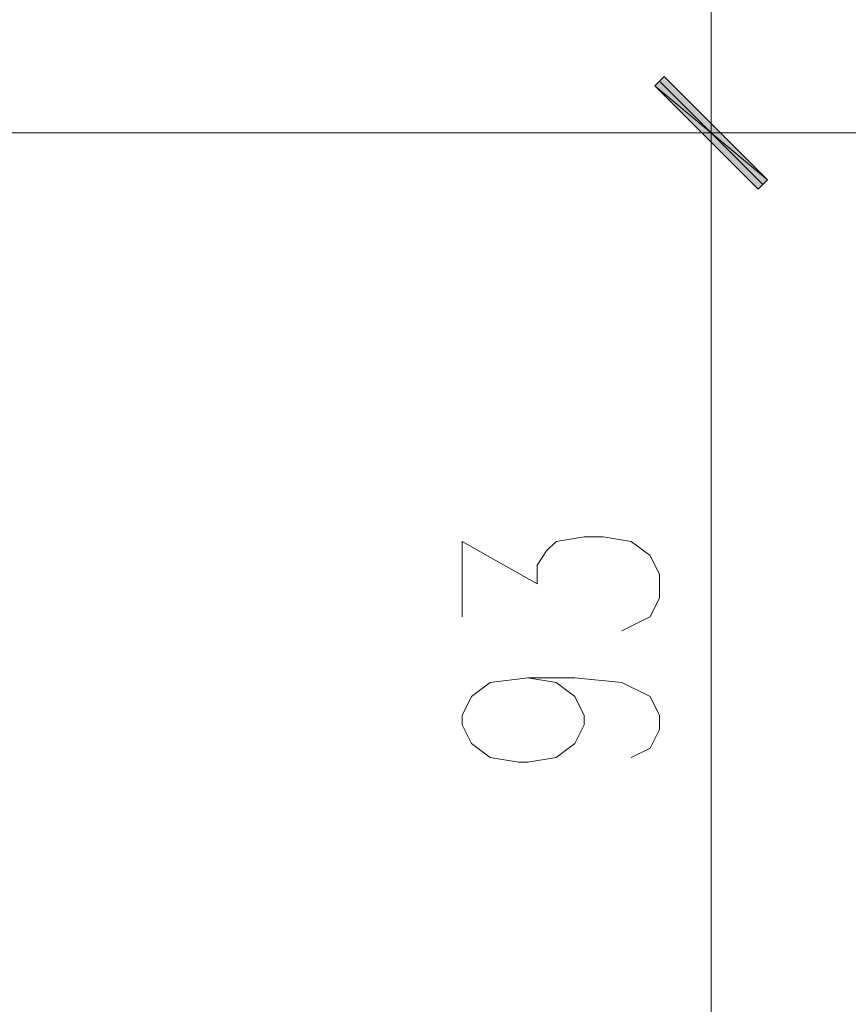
# Model space of a CAD drawing. Header units: inches. Extents: x -1441 to 3871, y -4351 to 2413.
# Tile 132 of 256: x 1696 to 1770, y -1321 to -1233. Entities that reach past the tile are written whole.
import ezdxf

# ---------------------------------------------------------------- set-up
doc = ezdxf.new("R2010")
doc.units = ezdxf.units.IN
doc.header["$MEASUREMENT"] = 0
doc.layers.add('at_Entity', color=7, linetype='Continuous')
doc.layers.add('at_Solid', color=7, linetype='Continuous')

msp = doc.modelspace()

# ---------------------------------------------------------------- hatches: boundary and pattern name
at = {"layer": 'at_Solid', "lineweight": 15}
for points in [[(1753.74597, -1237.63766), (1752.89683, -1238.48203), (1763.05786, -1246.94956)], [(1763.05786, -1246.94956), (1752.89683, -1238.48203), (1753.74597, -1237.63766)], [(1752.89683, -1238.48203), (1763.05786, -1246.94956), (1762.20872, -1247.79392)], [(1762.20872, -1247.79392), (1763.05786, -1246.94956), (1752.89683, -1238.48203)]]:
    msp.add_hatch(color=7, dxfattribs=at).paths.add_polyline_path(points)

# ---------------------------------------------------------------- linework, layer by layer
at = {"layer": 'at_Entity', "color": 7, "lineweight": 15}
for p, q in [((1757.97735, -1237.21309), (1757.97735, -1163.98209)), ((1757.97735, -1250.75637), (1757.97735, -1234.25065)), ((1757.97735, -1234.25065), (1757.97735, -1250.75637)), ((1753.74597, -1237.63766), (1752.89683, -1238.48203)), ((1752.89683, -1238.48203), (1753.74597, -1237.63766)), ((1762.63329, -1247.36935), (1753.3214, -1238.05746)), ((1753.3214, -1238.05746), (1762.63329, -1247.36935)), ((1763.05786, -1246.94956), (1753.74597, -1237.63766)), ((1753.74597, -1237.63766), (1763.05786, -1246.94956)), ((1752.89683, -1238.48203), (1763.05786, -1246.94956)), ((1752.89683, -1238.48203), (1763.05786, -1246.94956)), ((1762.20872, -1247.79392), (1752.89683, -1238.48203)), ((1763.05786, -1246.94956), (1752.89683, -1238.48203)), ((1752.89683, -1238.48203), (1762.20872, -1247.79392)), ((1763.05786, -1246.94956), (1752.89683, -1238.48203)), ((1657.6598, -1242.71341), (2143.59096, -1242.71341)), ((1750.35896, -1242.71341), (1765.59574, -1242.71341)), ((1765.59574, -1242.71341), (1750.35896, -1242.71341)), ((1763.05786, -1246.94956), (1762.20872, -1247.79392)), ((1762.20872, -1247.79392), (1763.05786, -1246.94956)), ((1757.97735, -1330.33682), (1757.97735, -1248.21849)), ((1735.54197, -1286.31521), (1735.54197, -1279.54119)), ((1735.54197, -1279.54119), (1742.316, -1283.348)), ((1743.16036, -1280.38556), (1744.0095, -1279.54119)), ((1744.0095, -1279.54119), (1746.54737, -1279.11662)), ((1746.54737, -1279.11662), (1748.24088, -1279.11662)), ((1748.24088, -1279.11662), (1750.77875, -1279.54119)), ((1750.77875, -1279.54119), (1752.47703, -1280.81013)), ((1742.316, -1281.65927), (1743.16036, -1280.38556)), ((1752.47703, -1280.81013), (1753.3214, -1282.50363)), ((1742.316, -1283.348), (1742.316, -1281.65927)), ((1753.3214, -1282.50363), (1753.3214, -1284.62171)), ((1753.3214, -1284.62171), (1752.47703, -1286.31521)), ((1751.62789, -1286.73501), (1749.93439, -1287.58415)), ((1752.47703, -1286.31521), (1751.62789, -1286.73501)), ((1736.39111, -1293.50903), (1738.08462, -1292.2401)), ((1738.08462, -1292.2401), (1741.47163, -1291.81553)), ((1741.47163, -1291.81553), (1744.0095, -1292.2401)), ((1741.47163, -1291.81553), (1745.70301, -1291.81553)), ((1744.0095, -1292.2401), (1745.70301, -1293.50903)), ((1745.70301, -1291.81553), (1749.93439, -1292.2401)), ((1749.93439, -1292.2401), (1752.47703, -1293.50903)), ((1735.54197, -1295.20254), (1736.39111, -1293.50903)), ((1745.70301, -1293.50903), (1746.54737, -1295.20254)), ((1752.47703, -1293.50903), (1753.3214, -1295.20254)), ((1735.54197, -1296.05168), (1735.54197, -1295.20254)), ((1746.54737, -1295.20254), (1746.54737, -1296.05168)), ((1753.3214, -1295.20254), (1753.3214, -1296.47148)), ((1736.39111, -1297.74041), (1735.54197, -1296.05168)), ((1746.54737, -1296.05168), (1745.70301, -1297.74041)), ((1753.3214, -1296.47148), (1752.47703, -1298.16498)), ((1738.08462, -1299.01412), (1736.39111, -1297.74041)), ((1745.70301, -1297.74041), (1744.0095, -1299.01412)), ((1752.47703, -1298.16498), (1750.77875, -1299.01412)), ((1740.62249, -1299.43392), (1738.08462, -1299.01412)), ((1741.47163, -1299.43392), (1740.62249, -1299.43392)), ((1744.0095, -1299.01412), (1741.47163, -1299.43392))]:
    msp.add_line(p, q, dxfattribs=at)

doc.saveas('drawing.dxf')
